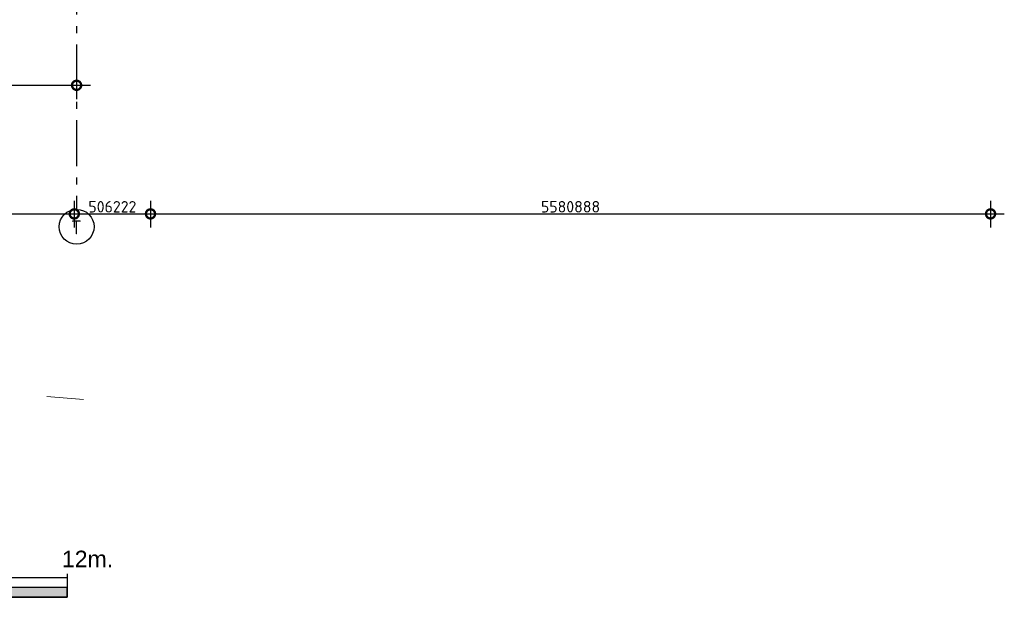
# Model space of a CAD drawing. Header units: millimetres. Extents: x -285236 to 84130, y -470 to 79511.
# Tile 183 of 192: x 39388 to 60849, y -84 to 12503. Entities that reach past the tile are written whole.
import ezdxf

# ---------------------------------------------------------------- set-up
doc = ezdxf.new("R2010")
doc.units = ezdxf.units.MM
doc.set_wipeout_variables(frame=1)
doc.linetypes.add('NLRS_stramien', pattern=[1650, 1000, -250, 150, -250])
doc.layers.add('XREF', color=254, linetype='Continuous')
doc.styles.add('45H03_503_0BP$0$DVD_ALG ARIAL 3mm', font='arial.ttf')
doc.styles.add('ISOCPEUR', font='isocpeur.ttf', dxfattribs={"height": 300})
doc.styles.add('ISOCPEUR_1', font='isocpeur.ttf', dxfattribs={"height": 250})
doc.dimstyles.new('NLRS_2_5mm_mm_bol_continuous_swe', dxfattribs={"dimscale": 304.8, "dimtxt": 0.816914, "dimasz": 1.312336, "dimexe": 0.984252, "dimexo": 0.0625, "dimgap": 0.098425, "dimtad": 1, "dimdec": 0, "dimlfac": 304.8, "dimdsep": 46, "dimtxsty": 'ISOCPEUR_1', "dimblk1": 'DOTSMALL', "dimblk2": 'DOTSMALL', "dimsah": 1, "dimcen": 0.09, "dimdle": 0.984252, "dimazin": 0, "dimtfac": 1, "dimtdec": 4, "dimtix": 1, "dimtmove": 0, "dimatfit": 3, "dimfxl": 0.003229, "dimfxlon": 1, "dimtvp": 1, "dimtolj": 1, "dimtzin": 0, "dimarcsym": 2})

# ---------------------------------------------------------------- blocks, each defined once
blk = doc.blocks.new('45H03_503_0BP$0$DVDVB_06_-S-_Schaalbalk200')
for points in [[(0, 1.06), (10, 1.06), (10, 2.12), (0, 2.12)], [(20, 1.06), (30, 1.06), (30, 2.12), (20, 2.12)], [(40, 1.06), (50, 1.06), (50, 2.12), (40, 2.12)], [(10, 0), (20, 0), (20, 1.06), (10, 1.06)], [(30, 0), (40, 0), (40, 1.06), (30, 1.06)], [(50, 0), (60, 0), (60, 1.06), (50, 1.06)]]:
    blk.add_hatch(color=7).paths.add_polyline_path(points)
at = {"color": 0, "linetype": 'ByBlock', "lineweight": -2}
for p, q in [((0, 2.56), (0, 0)), ((10, 2.56), (10, 0)), ((20, 2.56), (20, 0)), ((30, 2.56), (30, 0)), ((40, 2.56), (40, 0)), ((50, 2.56), (50, 0)), ((50, 2.56), (50, 0)), ((60, 2.56), (60, 0)), ((60, 2.56), (60, 0)), ((60, 2.12), (0, 2.12)), ((60, 0), (0, 0))]:
    blk.add_line(p, q, dxfattribs=at)
at = {"color": 7}
for points in [[(0, 1.06), (10, 1.06), (10, 2.12), (0, 2.12)], [(20, 1.06), (30, 1.06), (30, 2.12), (20, 2.12)], [(40, 1.06), (50, 1.06), (50, 2.12), (40, 2.12)], [(10, 0), (20, 0), (20, 1.06), (10, 1.06)], [(30, 0), (40, 0), (40, 1.06), (30, 1.06)], [(50, 0), (60, 0), (60, 1.06), (50, 1.06)]]:
    blk.add_lwpolyline(points, close=True, dxfattribs=at)
at = {"color": 0, "linetype": 'ByBlock', "lineweight": -2, "char_height": 1.8, "width": 5, "attachment_point": 1, "style": '45H03_503_0BP$0$DVD_ALG ARIAL 3mm'}
for s, insert in [('0', (-0.56, 5.08)), ('2', (9.44, 5.08)), ('4', (19.44, 5.08)), ('6', (29.44, 5.08)), ('8', (39.44, 5.08)), ('10', (49.44, 5.08)), ('12m.', (59.44, 5.08))]:
    blk.add_mtext(s, dxfattribs=dict(at, insert=insert))
blk = doc.blocks.new('45H03_503_0BP$0$DVDVB_05_-S-_noordpijl1191')
at = {"color": 7, "linetype": 'Continuous', "lineweight": 13}
for p, q in [((0, 13.04), (0, 9.04)), ((-13.04, -0.01), (-9.04, -0.01)), ((13.04, -0.01), (9.04, -0.01)), ((0, -13.05), (0, -9.05))]:
    blk.add_line(p, q, dxfattribs=at)
at = {"color": 7, "linetype": 'Continuous', "lineweight": 0, "extrusion": (0, 0, -1)}
blk.add_solid([(4.64, -4.86), (0, 6.62), (-4.64, -4.86)], dxfattribs=at)
blk.add_wipeout([(-1.92, 0), (-1.2, 0), (1.06, -2.75), (1.06, 0), (1.92, 0), (1.92, -4.27), (1.21, -4.27), (-1.06, -1.51), (-1.06, -4.27), (-1.92, -4.27)])
blk = doc.blocks.new('_DotSmall')
at = {"color": 0, "linetype": 'ByBlock', "const_width": 0.5}
blk.add_lwpolyline([(-0.0625, 0, 1), (0.0625, 0, 1)], format="xyb", close=True, dxfattribs=at)
blk = doc.blocks.new('*D81')
at = {"layer": 'Defpoints', "color": 0, "lineweight": 100, "transparency": 16777216}
for p in [(36628, 11373), (40628, 11373), (40628, 11073)]:
    blk.add_point(p, dxfattribs=at)
at = {"layer": 'XREF', "color": 0, "lineweight": -2, "transparency": 16777216}
for p, q in [((36628, 11354), (36628, 10773)), ((40628, 11354), (40628, 10773)), ((36328, 11073), (40928, 11073))]:
    blk.add_line(p, q, dxfattribs=at)
at = {"layer": 'XREF', "color": 0, "lineweight": -2, "transparency": 16777216, "xscale": 400, "yscale": 400, "zscale": 400, "rotation": 180}
blk.add_blockref('_DotSmall', (36628, 11073), dxfattribs=at)
at = {"layer": 'XREF', "color": 0, "lineweight": -2, "transparency": 16777216, "xscale": 400, "yscale": 400, "zscale": 400}
blk.add_blockref('_DotSmall', (40628, 11073), dxfattribs=at)
at = {"layer": 'XREF', "color": 0, "transparency": 16777216, "insert": (38628, 11228), "char_height": 250, "width": 879.14, "attachment_point": 5, "style": 'ISOCPEUR_1'}
blk.add_mtext('\\A1;1219200', dxfattribs=at)
blk = doc.blocks.new('*D109')
at = {"layer": 'Defpoints', "color": 0, "lineweight": 100, "transparency": 16777216}
for p in [(15849, 8571), (40578, 8571), (40578, 8271)]:
    blk.add_point(p, dxfattribs=at)
at = {"layer": 'XREF', "color": 0, "lineweight": -2, "transparency": 16777216}
for p, q in [((15849, 8552), (15849, 7971)), ((40578, 8552), (40578, 7971)), ((15549, 8271), (40878, 8271))]:
    blk.add_line(p, q, dxfattribs=at)
at = {"layer": 'XREF', "color": 0, "lineweight": -2, "transparency": 16777216, "xscale": 400, "yscale": 400, "zscale": 400, "rotation": 180}
blk.add_blockref('_DotSmall', (15849, 8271), dxfattribs=at)
at = {"layer": 'XREF', "color": 0, "lineweight": -2, "transparency": 16777216, "xscale": 400, "yscale": 400, "zscale": 400}
blk.add_blockref('_DotSmall', (40578, 8271), dxfattribs=at)
at = {"layer": 'XREF', "color": 0, "transparency": 16777216, "insert": (28213, 8426), "char_height": 250, "width": 1091.75, "attachment_point": 5, "style": 'ISOCPEUR_1'}
blk.add_mtext('\\A1;7537399', dxfattribs=at)
blk = doc.blocks.new('*D110')
at = {"layer": 'Defpoints', "color": 0, "lineweight": 100, "transparency": 16777216}
for p in [(40578, 8571), (42239, 8571), (42239, 8271)]:
    blk.add_point(p, dxfattribs=at)
at = {"layer": 'XREF', "color": 0, "lineweight": -2, "transparency": 16777216}
for p, q in [((40578, 8552), (40578, 7971)), ((42239, 8552), (42239, 7971)), ((40278, 8271), (42539, 8271))]:
    blk.add_line(p, q, dxfattribs=at)
at = {"layer": 'XREF', "color": 0, "lineweight": -2, "transparency": 16777216, "xscale": 400, "yscale": 400, "zscale": 400, "rotation": 180}
blk.add_blockref('_DotSmall', (40578, 8271), dxfattribs=at)
at = {"layer": 'XREF', "color": 0, "lineweight": -2, "transparency": 16777216, "xscale": 400, "yscale": 400, "zscale": 400}
blk.add_blockref('_DotSmall', (42239, 8271), dxfattribs=at)
at = {"layer": 'XREF', "color": 0, "transparency": 16777216, "insert": (41408, 8426), "char_height": 250, "width": 724, "attachment_point": 5, "style": 'ISOCPEUR_1'}
blk.add_mtext('\\A1;506222', dxfattribs=at)
blk = doc.blocks.new('*D111')
at = {"layer": 'Defpoints', "color": 0, "lineweight": 100, "transparency": 16777216}
for p in [(42239, 8571), (60549, 8571), (60549, 8271)]:
    blk.add_point(p, dxfattribs=at)
at = {"layer": 'XREF', "color": 0, "lineweight": -2, "transparency": 16777216}
for p, q in [((42239, 8552), (42239, 7971)), ((60549, 8552), (60549, 7971)), ((41939, 8271), (60849, 8271))]:
    blk.add_line(p, q, dxfattribs=at)
at = {"layer": 'XREF', "color": 0, "lineweight": -2, "transparency": 16777216, "xscale": 400, "yscale": 400, "zscale": 400, "rotation": 180}
blk.add_blockref('_DotSmall', (42239, 8271), dxfattribs=at)
at = {"layer": 'XREF', "color": 0, "lineweight": -2, "transparency": 16777216, "xscale": 400, "yscale": 400, "zscale": 400}
blk.add_blockref('_DotSmall', (60549, 8271), dxfattribs=at)
at = {"layer": 'XREF', "color": 0, "transparency": 16777216, "insert": (51394, 8426), "char_height": 250, "width": 936.61, "attachment_point": 5, "style": 'ISOCPEUR_1'}
blk.add_mtext('\\A1;5580888', dxfattribs=at)

msp = doc.modelspace()

# ---------------------------------------------------------------- linework, layer by layer
at = {"layer": 'XREF', "linetype": 'NLRS_stramien'}
msp.add_line((40627.8696, 77962.7572), (40627.8696, 8370.0218), dxfattribs=at)
at = {"layer": 'XREF'}
msp.add_circle((40627.8696, 7990.0218), 380, dxfattribs=at)

# ---------------------------------------------------------------- block references
at = {"layer": 'XREF', "xscale": 200, "yscale": 200, "rotation": 355.2139928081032}
msp.add_blockref('45H03_503_0BP$0$DVDVB_05_-S-_noordpijl1191', (38179.9249, 4442.3169), dxfattribs=at)
at = {"layer": 'XREF', "xscale": 200, "yscale": 200}
msp.add_blockref('45H03_503_0BP$0$DVDVB_06_-S-_Schaalbalk200', (28419.1999, -84.2276), dxfattribs=at)

# ---------------------------------------------------------------- texts
at = {"layer": 'XREF', "insert": (40505.4917, 8126.518), "char_height": 300, "width": 288.6075, "attachment_point": 1, "style": 'ISOCPEUR'}
msp.add_mtext('\\fISOCPEUR|b0|i0|c238|p34|;T', dxfattribs=at)

# ---------------------------------------------------------------- dimensions: what is measured, and where the dimension line sits
at = {"layer": 'XREF'}
for base, p1, p2, override, picture, middle in [((40627.8696, 11072.9856), (36627.8696, 11372.9856), (40627.8696, 11372.9856), {"dimpost": '<>', "dimfxl": 4000}, '*D81', (38627.8696, 11227.9856)), ((40577.8696, 8271.267), (15848.8696, 8571.267), (40577.8696, 8571.267), {"dimpost": '<>', "dimfxl": 24729}, '*D109', (28213.3696, 8426.267)), ((42238.7023, 8271.267), (40577.8696, 8571.267), (42238.7023, 8571.267), {"dimpost": '<>', "dimfxl": 1660.832611}, '*D110', (41408.286, 8426.267)), ((60548.7023, 8271.267), (42238.7023, 8571.267), (60548.7023, 8571.267), {"dimpost": '<>', "dimfxl": 18310}, '*D111', (51393.7023, 8426.267))]:
    dim = msp.add_linear_dim(base=base, p1=p1, p2=p2, dimstyle='NLRS_2_5mm_mm_bol_continuous_swe', override=override, dxfattribs=at)
    dim.commit()
    dim.dimension.update_dxf_attribs({"geometry": picture, "text_midpoint": middle})

doc.saveas('drawing.dxf')
